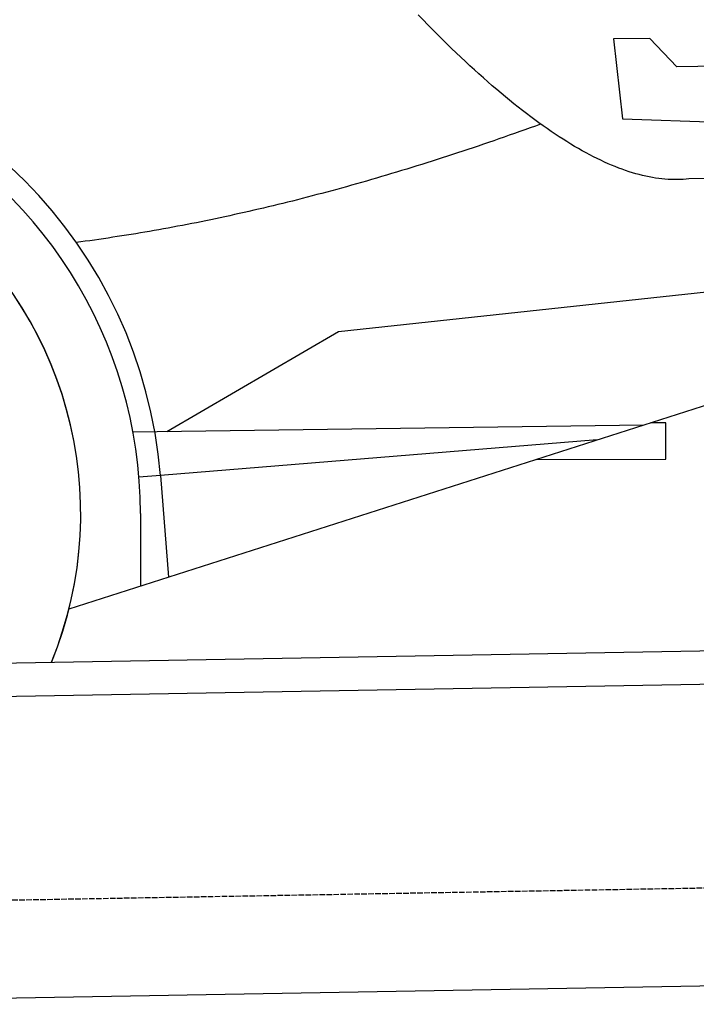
# Model space of a CAD drawing. Extents: x 1073 to 6773, y 6141 to 11466.
# Tile 49 of 53: x 5056 to 5662, y 9835 to 10716. Entities that reach past the tile are written whole.
import ezdxf

# ---------------------------------------------------------------- set-up
doc = ezdxf.new("R2010")
doc.units = 0
doc.linetypes.add('GEN3', pattern=[6.25, 5, -1.25])
doc.layers.get('0').update_dxf_attribs({"linetype": 'CONTINUOUS'})
doc.layers.add('3', color=6, linetype='GEN3')
doc.layers.add('CAR', color=10, linetype='CONTINUOUS')

msp = doc.modelspace()

# ---------------------------------------------------------------- linework, layer by layer
for p, q in [((4651.05, 10133.01), (6015.84, 10156.83)), ((6011.36, 10126.75), (4656.57, 10103.1)), ((6241.04, 9860.72), (4741.27, 9834.54))]:
    msp.add_line(p, q)
at = {"layer": '3'}
msp.add_line((1175.28, 9860.3), (6230.45, 9948.53), dxfattribs=at)
at = {"layer": 'CAR'}
for p, q in [((5620.48, 10698.84), (5587.82, 10698.27)), ((5587.82, 10698.27), (5595.93, 10626.91)), ((5644.71, 10673.44), (5620.48, 10698.84)), ((5735.19, 10675.02), (5644.71, 10673.44)), ((5595.93, 10626.91), (5755.14, 10621.14)), ((5772.34, 10574.7), (5655.45, 10573.1)), ((5341.83, 10436.55), (5754.52, 10480.96)), ((5188.04, 10347.03), (5341.83, 10436.55)), ((5737.63, 10392.12), (5100.4, 10188.16)), ((5157.68, 10346.62), (5615.09, 10352.89)), ((5634.81, 10354.9), (5621.35, 10354.9)), ((5634.83, 10322.21), (5634.81, 10354.9)), ((5573.39, 10339.55), (5182.26, 10307.73)), ((5519.02, 10322.15), (5634.83, 10322.21)), ((5182.26, 10307.73), (5163.04, 10306.17)), ((5182.26, 10307.73), (5189.66, 10216.73)), ((5164.36, 10273.68), (5164.4, 10208.65))]:
    msp.add_line(p, q, dxfattribs=at)
for points in [[(5655.45, 10573.1, 0), (5652.85, 10572.8, 0), (5650.23, 10572.6, 0), (5647.58, 10572.5, 0), (5644.91, 10572.4, 0), (5642.21, 10572.4, 0), (5639.49, 10572.4, 0), (5636.75, 10572.6, 0), (5633.97, 10572.8, 0), (5631.18, 10573.1, 0), (5628.35, 10573.4, 0), (5625.51, 10573.8, 0), (5622.64, 10574.3, 0), (5619.74, 10574.8, 0), (5616.82, 10575.4, 0), (5613.87, 10576.1, 0), (5610.9, 10576.9, 0), (5607.9, 10577.7, 0), (5604.88, 10578.6, 0), (5601.83, 10579.5, 0), (5598.76, 10580.6, 0), (5595.66, 10581.7, 0), (5592.53, 10582.8, 0), (5589.39, 10584.1, 0), (5586.21, 10585.4, 0), (5583.02, 10586.7, 0), (5579.79, 10588.2, 0), (5576.54, 10589.7, 0), (5573.27, 10591.3, 0), (5569.97, 10592.9, 0), (5566.65, 10594.6, 0), (5563.3, 10596.4, 0), (5559.93, 10598.3, 0), (5556.53, 10600.2, 0), (5553.11, 10602.2, 0), (5549.66, 10604.3, 0), (5546.18, 10606.4, 0), (5542.69, 10608.6, 0), (5539.16, 10610.8, 0), (5535.61, 10613.2, 0), (5532.04, 10615.6, 0), (5528.44, 10618.1, 0), (5524.82, 10620.6, 0), (5521.17, 10623.2, 0), (5517.49, 10625.9, 0), (5513.79, 10628.6, 0), (5510.07, 10631.5, 0), (5506.32, 10634.4, 0), (5502.54, 10637.3, 0), (5498.75, 10640.3, 0), (5494.92, 10643.4, 0), (5491.07, 10646.6, 0), (5487.2, 10649.8, 0), (5483.3, 10653.1, 0), (5479.37, 10656.5, 0), (5475.42, 10659.9, 0), (5471.45, 10663.4, 0), (5467.45, 10667, 0), (5463.42, 10670.7, 0), (5459.37, 10674.4, 0), (5455.3, 10678.1, 0), (5451.2, 10682, 0), (5447.07, 10685.9, 0), (5442.92, 10689.9, 0), (5438.75, 10694, 0), (5434.55, 10698.1, 0), (5430.32, 10702.3, 0), (5426.07, 10706.6, 0), (5421.79, 10710.9, 0), (5417.49, 10715.3, 0), (5413.17, 10719.8, 0)], [(5522.66, 10622.1, 0), (5517.96, 10620.4, 0), (5513.27, 10618.7, 0), (5508.59, 10617.1, 0), (5503.91, 10615.4, 0), (5499.24, 10613.7, 0), (5494.57, 10612.1, 0), (5489.92, 10610.5, 0), (5485.27, 10608.8, 0), (5480.63, 10607.2, 0), (5475.99, 10605.6, 0), (5471.36, 10604.1, 0), (5466.74, 10602.5, 0), (5462.12, 10600.9, 0), (5457.51, 10599.4, 0), (5452.91, 10597.9, 0), (5448.32, 10596.3, 0), (5443.73, 10594.8, 0), (5439.15, 10593.4, 0), (5434.57, 10591.9, 0), (5430.01, 10590.4, 0), (5425.45, 10588.9, 0), (5420.89, 10587.5, 0), (5416.35, 10586.1, 0), (5411.81, 10584.7, 0), (5407.27, 10583.3, 0), (5402.75, 10581.9, 0), (5398.23, 10580.5, 0), (5393.71, 10579.1, 0), (5389.21, 10577.8, 0), (5384.71, 10576.4, 0), (5380.22, 10575.1, 0), (5375.73, 10573.8, 0), (5371.25, 10572.5, 0), (5366.78, 10571.2, 0), (5362.32, 10569.9, 0), (5357.86, 10568.6, 0), (5353.41, 10567.4, 0), (5348.96, 10566.1, 0), (5344.53, 10564.9, 0), (5340.1, 10563.7, 0), (5335.67, 10562.5, 0), (5331.26, 10561.3, 0), (5326.85, 10560.1, 0), (5322.44, 10559, 0), (5318.05, 10557.8, 0), (5313.66, 10556.7, 0), (5309.28, 10555.5, 0), (5304.9, 10554.4, 0), (5300.53, 10553.3, 0), (5296.17, 10552.2, 0), (5291.82, 10551.2, 0), (5287.47, 10550.1, 0), (5283.13, 10549, 0), (5278.79, 10548, 0), (5274.46, 10547, 0), (5270.14, 10546, 0), (5265.83, 10545, 0), (5261.52, 10544, 0), (5257.22, 10543, 0), (5252.93, 10542, 0), (5248.64, 10541.1, 0), (5244.36, 10540.1, 0), (5240.09, 10539.2, 0), (5235.82, 10538.3, 0), (5231.56, 10537.4, 0), (5227.31, 10536.5, 0), (5223.07, 10535.6, 0), (5218.83, 10534.8, 0), (5214.6, 10533.9, 0), (5210.37, 10533.1, 0), (5206.15, 10532.3, 0), (5201.94, 10531.5, 0), (5197.74, 10530.7, 0), (5193.54, 10529.9, 0), (5189.35, 10529.1, 0), (5185.17, 10528.3, 0), (5180.99, 10527.6, 0), (5176.82, 10526.8, 0), (5172.66, 10526.1, 0), (5168.5, 10525.4, 0), (5164.35, 10524.7, 0), (5160.21, 10524, 0), (5156.07, 10523.3, 0), (5151.94, 10522.7, 0), (5147.82, 10522, 0), (5143.71, 10521.4, 0), (5139.6, 10520.8, 0), (5135.5, 10520.2, 0), (5131.4, 10519.6, 0), (5127.31, 10519, 0), (5123.23, 10518.4, 0), (5119.16, 10517.8, 0), (5115.09, 10517.3, 0), (5111.03, 10516.8, 0), (5106.98, 10516.2, 0)]]:
    msp.add_polyline3d(points, dxfattribs=at)
for radius, start, end in [(422.7, 4.65041, 165.21264), (403.41, 0.03154, 193.93116), (350, 337.64956, 204.31242), (350, 337.68758, 204.31242)]:
    msp.add_arc((4760.96, 10273.46), radius, start, end, dxfattribs=at)

doc.saveas('drawing.dxf')
